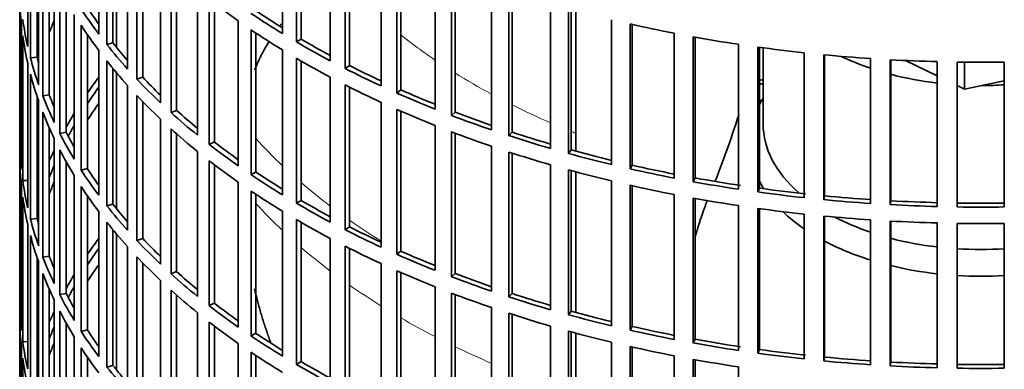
# Model space of a CAD drawing. Header units: millimetres. Extents: x 483 to 1358, y -1720 to 1581.
# Tile 4 of 29: x 1065 to 1212, y -1470 to -1418. Entities that reach past the tile are written whole.
import ezdxf

# ---------------------------------------------------------------- set-up
doc = ezdxf.new("R2010")
doc.units = ezdxf.units.MM
for name, color, linetype in [('VSI184-254_GIUNT', 7, 'Continuous'), ('VSI344-454_FILTR', 7, 'Continuous'), ('VSI344-454_SUPPO', 7, 'Continuous')]:
    doc.layers.add(name, color=color, linetype=linetype)

# ---------------------------------------------------------------- blocks, each defined once
blk = doc.blocks.new('SE4')
at = {"layer": 'VSI184-254_GIUNT', "color": 7, "linetype": 'Continuous', "lineweight": 35}
blk.add_line((1176.26, -1422.35), (1176.26, -1433.71), dxfattribs=at)
for centre, major_axis, start_param, end_param in [((1208.76, -1409.22), (-32.5, 0), 0.875493, 1.038932), ((1208.76, -1409.22), (-32.5, 0), 1.14425, 1.369498), ((1208.76, -1409.22), (-32.5, 0), 1.577864, 1.67924), ((1208.76, -1436.54), (-34.5, 0), -0.342169, -0.29004), ((1208.76, -1433.71), (32.5, 0), 3.141593, 3.725655), ((1208.76, -1436.54), (-34.5, 0), 0.29004, 0.352057), ((1208.76, -1436.54), (-34.5, 0), 0.541779, 0.70006), ((1208.76, -1433.71), (32.5, 0), 3.976979, 4.180525), ((1208.76, -1433.71), (32.5, 0), 4.285842, 4.51109), ((1208.76, -1436.54), (-34.5, 0), 0.828971, 1.072715), ((1208.76, -1433.71), (32.5, 0), 4.603946, 4.820832), ((1208.76, -1436.54), (-34.5, 0), 1.170442, 1.381313), ((1208.76, -1436.54), (-34.5, 0), 1.468662, 1.67293)]:
    blk.add_ellipse(centre, major_axis=major_axis, ratio=0.57735, start_param=start_param, end_param=end_param, dxfattribs=at)
at = {"layer": 'VSI344-454_FILTR', "color": 7, "linetype": 'Continuous', "lineweight": 35}
for p, q in [((1065.26, -1328.8), (1065.26, -1568.85)), ((1077.07, -1420.29), (1077.07, -1398.65)), ((1104.5, -1420.22), (1104.5, -1398.58)), ((1066.46, -1422.14), (1066.46, -1400.51)), ((1078.28, -1421.86), (1078.28, -1400.22)), ((1106.58, -1421.46), (1106.58, -1399.82)), ((1107.27, -1421.05), (1107.27, -1400.23)), ((1066.87, -1423.85), (1066.87, -1402.21)), ((1079.18, -1421.61), (1079.18, -1401.34)), ((1081.36, -1425.51), (1081.36, -1403.87)), ((1111.64, -1424.28), (1111.64, -1402.64)), ((1113.85, -1425.43), (1113.85, -1403.8)), ((1082.76, -1427.03), (1082.76, -1405.4)), ((1114.5, -1424.99), (1114.5, -1404.12)), ((1067.86, -1423.75), (1067.86, -1405.52)), ((1068.09, -1427.85), (1068.09, -1406.21)), ((1083.63, -1426.74), (1083.63, -1406.3)), ((1119.24, -1428.04), (1119.24, -1406.41)), ((1068.71, -1429.53), (1068.71, -1407.89)), ((1121.59, -1429.11), (1121.59, -1407.47)), ((1122.18, -1428.64), (1122.18, -1407.73)), ((1086.28, -1430.55), (1086.28, -1408.91)), ((1127.28, -1431.49), (1127.28, -1409.86)), ((1069.68, -1429.39), (1069.68, -1410.24)), ((1087.86, -1432.01), (1087.86, -1410.37)), ((1088.69, -1431.69), (1088.69, -1411.11)), ((1129.76, -1432.46), (1129.76, -1410.82)), ((1130.29, -1431.97), (1130.29, -1411.02)), ((1070.42, -1433.47), (1070.42, -1411.84)), ((1071.24, -1435.13), (1071.24, -1413.49)), ((1091.8, -1435.38), (1091.8, -1413.74)), ((1135.72, -1434.61), (1135.72, -1412.97)), ((1138.31, -1435.47), (1138.31, -1413.83)), ((1138.77, -1434.96), (1138.77, -1413.98)), ((1065.27, -1436.41), (1065.27, -1414.78)), ((1072.19, -1434.95), (1072.19, -1415.26)), ((1093.55, -1436.77), (1093.55, -1415.13)), ((1094.34, -1436.41), (1094.34, -1415.74)), ((1144.52, -1437.38), (1144.52, -1415.74)), ((1147.2, -1438.13), (1147.2, -1416.49)), ((1147.6, -1437.6), (1147.6, -1416.6)), ((1073.41, -1438.99), (1073.41, -1417.35)), ((1097.88, -1439.97), (1097.88, -1418.33)), ((1153.62, -1439.78), (1153.62, -1418.15)), ((1065.51, -1440.47), (1065.51, -1418.83)), ((1074.43, -1440.61), (1074.43, -1418.97)), ((1099.8, -1441.29), (1099.8, -1419.65)), ((1100.54, -1440.9), (1100.54, -1420.15)), ((1156.39, -1440.43), (1156.39, -1418.79)), ((1156.73, -1439.88), (1156.73, -1418.87)), ((1163, -1441.82), (1163, -1420.18)), ((1065.72, -1442.19), (1065.72, -1420.55)), ((1075.36, -1440.39), (1075.36, -1420.36)), ((1079.18, -1421.61), (1078.28, -1421.86)), ((1107.27, -1421.05), (1106.58, -1421.46)), ((1165.84, -1442.35), (1165.84, -1420.71)), ((1166.11, -1441.79), (1166.11, -1420.76)), ((1077.07, -1444.38), (1077.07, -1422.74)), ((1104.5, -1444.31), (1104.5, -1422.67)), ((1172.6, -1443.47), (1172.6, -1421.83)), ((1175.49, -1443.88), (1175.49, -1422.25)), ((1175.7, -1443.32), (1175.7, -1422.28)), ((1182.37, -1444.73), (1182.37, -1423.09)), ((1066.46, -1446.23), (1066.46, -1424.59)), ((1067.86, -1423.75), (1066.87, -1423.85)), ((1078.28, -1445.95), (1078.28, -1424.31)), ((1106.58, -1445.55), (1106.58, -1423.91)), ((1107.27, -1445.13), (1107.27, -1424.31)), ((1185.31, -1445.03), (1185.31, -1423.39)), ((1185.45, -1444.46), (1185.45, -1423.4)), ((1192.28, -1445.59), (1192.28, -1423.96)), ((1195.24, -1445.77), (1195.24, -1424.14)), ((1195.31, -1445.2), (1195.31, -1424.14)), ((1202.26, -1446.06), (1202.26, -1424.42)), ((1205.24, -1446.12), (1205.24, -1424.48)), ((1212.28, -1446.12), (1212.28, -1424.48)), ((1079.18, -1445.69), (1079.18, -1425.42)), ((1114.5, -1424.99), (1113.85, -1425.43)), ((1066.87, -1447.93), (1066.87, -1426.3)), ((1083.63, -1426.74), (1082.76, -1427.03)), ((1111.64, -1448.37), (1111.64, -1426.73)), ((1081.36, -1449.6), (1081.36, -1427.96)), ((1113.85, -1449.52), (1113.85, -1427.88)), ((1114.5, -1449.08), (1114.5, -1428.21)), ((1122.18, -1428.64), (1121.59, -1429.11)), ((1067.86, -1447.83), (1067.86, -1429.61)), ((1068.09, -1451.93), (1068.09, -1430.3)), ((1069.68, -1429.39), (1068.71, -1429.53)), ((1082.76, -1451.12), (1082.76, -1429.48)), ((1083.63, -1450.83), (1083.63, -1430.39)), ((1088.69, -1431.69), (1087.86, -1432.01)), ((1119.24, -1452.13), (1119.24, -1430.49)), ((1121.59, -1453.19), (1121.59, -1431.55)), ((1122.18, -1452.72), (1122.18, -1431.81)), ((1068.71, -1453.62), (1068.71, -1431.98)), ((1086.28, -1454.64), (1086.28, -1433)), ((1130.29, -1431.97), (1129.76, -1432.46)), ((1069.68, -1453.48), (1069.68, -1434.33)), ((1087.86, -1456.1), (1087.86, -1434.46)), ((1127.28, -1455.58), (1127.28, -1433.94)), ((1070.42, -1457.56), (1070.42, -1435.92)), ((1072.19, -1434.95), (1071.24, -1435.13)), ((1088.69, -1455.77), (1088.69, -1435.2)), ((1129.76, -1456.54), (1129.76, -1434.9)), ((1130.29, -1456.05), (1130.29, -1435.11)), ((1138.77, -1434.96), (1138.31, -1435.47)), ((1065.51, -1436.41), (1065.27, -1436.41)), ((1071.24, -1459.21), (1071.24, -1437.58)), ((1091.8, -1459.46), (1091.8, -1437.83)), ((1094.34, -1436.41), (1093.55, -1436.77)), ((1135.72, -1458.69), (1135.72, -1437.06)), ((1147.6, -1437.6), (1147.2, -1438.13)), ((1065.27, -1460.5), (1065.27, -1438.86)), ((1093.55, -1460.86), (1093.55, -1439.22)), ((1138.31, -1459.56), (1138.31, -1437.92)), ((1138.77, -1459.05), (1138.77, -1438.07)), ((1072.19, -1459.04), (1072.19, -1439.35)), ((1075.36, -1440.39), (1074.43, -1440.61)), ((1094.34, -1460.5), (1094.34, -1439.83)), ((1144.52, -1461.46), (1144.52, -1439.82)), ((1147.2, -1462.22), (1147.2, -1440.58)), ((1147.6, -1461.69), (1147.6, -1440.69)), ((1156.73, -1439.88), (1156.39, -1440.43)), ((1066.46, -1442.15), (1065.72, -1442.19)), ((1073.41, -1463.08), (1073.41, -1441.44)), ((1100.54, -1440.9), (1099.8, -1441.29)), ((1153.62, -1463.87), (1153.62, -1442.23)), ((1166.11, -1441.79), (1165.84, -1442.35)), ((1065.51, -1464.56), (1065.51, -1442.92)), ((1074.43, -1464.7), (1074.43, -1443.06)), ((1097.88, -1464.06), (1097.88, -1442.42)), ((1156.39, -1464.51), (1156.39, -1442.88)), ((1156.73, -1463.97), (1156.73, -1442.95)), ((1175.7, -1443.32), (1175.49, -1443.88)), ((1065.72, -1466.28), (1065.72, -1444.64)), ((1075.36, -1464.48), (1075.36, -1444.45)), ((1099.8, -1465.38), (1099.8, -1443.74)), ((1100.54, -1464.99), (1100.54, -1444.24)), ((1107.27, -1445.13), (1106.58, -1445.55)), ((1163, -1465.9), (1163, -1444.27)), ((1165.84, -1466.44), (1165.84, -1444.8)), ((1166.11, -1465.88), (1166.11, -1444.85)), ((1185.45, -1444.46), (1185.31, -1445.03)), ((1079.18, -1445.69), (1078.28, -1445.95)), ((1172.6, -1467.55), (1172.6, -1445.92)), ((1175.49, -1467.97), (1175.49, -1446.33)), ((1175.7, -1467.41), (1175.7, -1446.36)), ((1195.31, -1445.2), (1195.24, -1445.77)), ((1067.86, -1447.83), (1066.87, -1447.93)), ((1077.07, -1468.46), (1077.07, -1446.82)), ((1104.5, -1468.4), (1104.5, -1446.76)), ((1106.58, -1469.63), (1106.58, -1448)), ((1182.37, -1468.82), (1182.37, -1447.18)), ((1185.31, -1469.11), (1185.31, -1447.48)), ((1185.45, -1468.54), (1185.45, -1447.49)), ((1192.28, -1469.68), (1192.28, -1448.04)), ((1066.46, -1470.32), (1066.46, -1448.68)), ((1078.28, -1470.03), (1078.28, -1448.4)), ((1079.18, -1469.78), (1079.18, -1449.51)), ((1107.27, -1469.22), (1107.27, -1448.4)), ((1114.5, -1449.08), (1113.85, -1449.52)), ((1195.24, -1469.86), (1195.24, -1448.22)), ((1195.31, -1469.28), (1195.31, -1448.23)), ((1202.26, -1470.14), (1202.26, -1448.51)), ((1205.24, -1470.2), (1205.24, -1448.57)), ((1212.28, -1470.2), (1212.28, -1448.57)), ((1066.87, -1472.02), (1066.87, -1450.38)), ((1083.63, -1450.83), (1082.76, -1451.12)), ((1111.64, -1472.46), (1111.64, -1450.82)), ((1081.36, -1473.69), (1081.36, -1452.05)), ((1113.85, -1473.61), (1113.85, -1451.97)), ((1114.5, -1473.17), (1114.5, -1452.3)), ((1067.86, -1471.92), (1067.86, -1453.69)), ((1069.68, -1453.48), (1068.71, -1453.62)), ((1082.76, -1475.21), (1082.76, -1453.57)), ((1122.18, -1452.72), (1121.59, -1453.19)), ((1068.09, -1476.02), (1068.09, -1454.38)), ((1083.63, -1474.92), (1083.63, -1454.47)), ((1119.24, -1476.22), (1119.24, -1454.58)), ((1068.71, -1477.71), (1068.71, -1456.07)), ((1088.69, -1455.77), (1087.86, -1456.1)), ((1121.59, -1477.28), (1121.59, -1455.64)), ((1122.18, -1476.81), (1122.18, -1455.9)), ((1130.29, -1456.05), (1129.76, -1456.54)), ((1086.28, -1478.72), (1086.28, -1457.09)), ((1127.28, -1479.67), (1127.28, -1458.03)), ((1069.68, -1477.57), (1069.68, -1458.41)), ((1072.19, -1459.04), (1071.24, -1459.21)), ((1087.86, -1480.18), (1087.86, -1458.55)), ((1088.69, -1479.86), (1088.69, -1459.29)), ((1129.76, -1480.63), (1129.76, -1458.99)), ((1130.29, -1480.14), (1130.29, -1459.19)), ((1138.77, -1459.05), (1138.31, -1459.56)), ((1065.51, -1460.49), (1065.27, -1460.5)), ((1070.42, -1481.65), (1070.42, -1460.01)), ((1094.34, -1460.5), (1093.55, -1460.86)), ((1135.72, -1482.78), (1135.72, -1461.14)), ((1071.24, -1483.3), (1071.24, -1461.66)), ((1091.8, -1483.55), (1091.8, -1461.91)), ((1138.31, -1483.64), (1138.31, -1462)), ((1138.77, -1483.13), (1138.77, -1462.16)), ((1147.6, -1461.69), (1147.2, -1462.22)), ((1065.27, -1484.59), (1065.27, -1462.95)), ((1072.19, -1483.12), (1072.19, -1463.43)), ((1093.55, -1484.94), (1093.55, -1463.31)), ((1094.34, -1484.59), (1094.34, -1463.91)), ((1144.52, -1485.55), (1144.52, -1463.91)), ((1156.73, -1463.97), (1156.39, -1464.51)), ((1073.41, -1487.16), (1073.41, -1465.53)), ((1075.36, -1464.48), (1074.43, -1464.7)), ((1100.54, -1464.99), (1099.8, -1465.38)), ((1147.2, -1486.3), (1147.2, -1464.67)), ((1147.6, -1485.78), (1147.6, -1464.78)), ((1065.51, -1488.65), (1065.51, -1467.01)), ((1066.46, -1466.23), (1065.72, -1466.28)), ((1074.43, -1488.78), (1074.43, -1467.15)), ((1097.88, -1488.14), (1097.88, -1466.51)), ((1153.62, -1487.96), (1153.62, -1466.32)), ((1156.39, -1488.6), (1156.39, -1466.96)), ((1156.73, -1488.06), (1156.73, -1467.04)), ((1166.11, -1465.88), (1165.84, -1466.44)), ((1075.36, -1488.57), (1075.36, -1468.53)), ((1099.8, -1489.46), (1099.8, -1467.83)), ((1100.54, -1489.08), (1100.54, -1468.32)), ((1163, -1489.99), (1163, -1468.35)), ((1175.7, -1467.41), (1175.49, -1467.97)), ((1185.45, -1468.54), (1185.31, -1469.11)), ((1065.72, -1490.36), (1065.72, -1468.73)), ((1079.18, -1469.78), (1078.28, -1470.03)), ((1107.27, -1469.22), (1106.58, -1469.63)), ((1165.84, -1490.52), (1165.84, -1468.88)), ((1166.11, -1489.97), (1166.11, -1468.93)), ((1172.6, -1491.64), (1172.6, -1470)), ((1195.31, -1469.28), (1195.24, -1469.86))]:
    blk.add_line(p, q, dxfattribs=at)
for centre, radius, start, end in [((1208.76, -1176.01), 248.5, 269.189, 270.811), ((1208.76, -1198.8), 246.77, 269.1833, 270.8167), ((1208.76, -1197.64), 248.5, 269.189, 270.811), ((1208.76, -1200.09), 248.5, 269.189, 270.811), ((1208.76, -1222.88), 246.77, 269.1833, 270.8167), ((1208.76, -1221.73), 248.5, 269.189, 270.811)]:
    blk.add_arc(centre, radius, start, end, dxfattribs=at)
for centre, major_axis, start_param, end_param in [((1208.76, -1413.91), (-143.5, 0), 0.010392, 0.059421), ((1208.76, -1365.74), (-143.5, 0), 0.63871, 0.68774), ((1208.76, -1387.38), (-143.5, 0), 0.359458, 0.408487), ((1208.76, -1387.38), (-142.5, 0), 0.359286, 0.391958), ((1208.76, -1363.29), (-143.5, 0), 0.708524, 0.757553), ((1208.76, -1363.29), (-142.5, 0), 0.708352, 0.750104), ((1208.76, -1411.47), (-143.5, 0), 0.080205, 0.129234), ((1208.76, -1438), (-142.5, 0), -0.242088, -0.219659), ((1208.76, -1435.55), (-143.5, 0), -0.199048, -0.190533), ((1208.76, -1389.83), (-143.5, 0), 0.359458, 0.408487), ((1208.76, -1365.74), (-143.5, 0), 0.708524, 0.757553), ((1208.76, -1341.65), (-143.5, 0), 1.197216, 1.246245), ((1208.76, -1413.91), (-143.5, 0), 0.080205, 0.129234), ((1208.76, -1387.38), (-142.5, 0), 0.429099, 0.464583), ((1208.76, -1363.29), (-143.5, 0), 0.778337, 0.827366), ((1208.76, -1363.29), (-142.5, 0), 0.778165, 0.820895), ((1208.76, -1341.65), (-143.5, 0), 1.267029, 1.316058), ((1208.76, -1435.55), (-142.5, 0), -0.160582, -0.149846), ((1208.76, -1387.38), (-143.5, 0), 0.429271, 0.4783), ((1208.76, -1341.65), (-143.5, 0), 1.336842, 1.385871), ((1208.76, -1411.47), (-143.5, 0), 0.150018, 0.199048), ((1208.76, -1411.47), (-142.5, 0), 0.149846, 0.160582), ((1208.76, -1389.83), (-143.5, 0), 0.429271, 0.4783), ((1208.76, -1365.74), (-143.5, 0), 0.778337, 0.827366), ((1208.76, -1341.65), (-143.5, 0), 1.406655, 1.455685), ((1208.76, -1341.65), (-143.5, 0), 1.476469, 1.525498), ((1208.76, -1363.29), (-143.5, 0), 0.84815, 0.897179), ((1208.76, -1363.29), (-142.5, 0), 0.847978, 0.891566), ((1208.76, -1413.91), (-143.5, 0), 0.150018, 0.199048), ((1208.76, -1459.64), (-143.5, 0), -0.408487, -0.377404), ((1208.76, -1387.38), (-143.5, 0), 0.499084, 0.548113), ((1208.76, -1387.38), (-142.5, 0), 0.498912, 0.536508), ((1208.76, -1507.81), (-143.5, 0), -1.342333, -1.336842), ((1208.76, -1459.64), (-142.5, 0), -0.391958, -0.359286), ((1208.76, -1365.74), (-143.5, 0), 0.84815, 0.897179), ((1208.76, -1363.29), (-142.5, 0), 0.917791, 0.962144), ((1208.76, -1507.81), (-142.5, 0), -1.340701, -1.33667), ((1208.76, -1411.47), (-143.5, 0), 0.219831, 0.268861), ((1208.76, -1411.47), (-142.5, 0), 0.219659, 0.242088), ((1208.76, -1389.83), (-143.5, 0), 0.499084, 0.548113), ((1208.76, -1363.29), (-143.5, 0), 0.917963, 0.966992), ((1208.76, -1510.26), (-142.5, 0), -1.339301, -1.33667), ((1208.76, -1462.09), (-142.5, 0), -0.391958, -0.359286), ((1208.76, -1387.38), (-142.5, 0), 0.568725, 0.607984), ((1208.76, -1365.74), (-143.5, 0), 0.917963, 0.966992), ((1208.76, -1413.91), (-143.5, 0), 0.219831, 0.268861), ((1208.76, -1459.64), (-143.5, 0), -0.338674, -0.312019), ((1208.76, -1387.38), (-143.5, 0), 0.568897, 0.617927), ((1208.76, -1363.29), (-143.5, 0), 0.987776, 1.036806), ((1208.76, -1363.29), (-142.5, 0), 0.987604, 1.032651), ((1208.76, -1459.64), (-142.5, 0), -0.318152, -0.297119), ((1208.76, -1389.83), (-143.5, 0), 0.568897, 0.617927), ((1208.76, -1411.47), (-143.5, 0), 0.289645, 0.338674), ((1208.76, -1411.47), (-142.5, 0), 0.289473, 0.318152), ((1208.76, -1365.74), (-143.5, 0), 0.987776, 1.036806), ((1208.76, -1363.29), (-143.5, 0), 1.057589, 1.106619), ((1208.76, -1363.29), (-142.5, 0), 1.057417, 1.103102), ((1208.76, -1435.55), (-143.5, 0), 0.010392, 0.059421), ((1208.76, -1459.64), (-143.5, 0), -0.268861, -0.248955), ((1208.76, -1413.91), (-143.5, 0), 0.289645, 0.338674), ((1208.76, -1387.38), (-143.5, 0), 0.63871, 0.68774), ((1208.76, -1387.38), (-142.5, 0), 0.638538, 0.679153), ((1208.76, -1363.29), (-142.5, 0), 1.127231, 1.17351), ((1208.76, -1438), (-143.5, 0), 0.010392, 0.059421), ((1208.76, -1389.83), (-143.5, 0), 0.63871, 0.68774), ((1208.76, -1365.74), (-143.5, 0), 1.057589, 1.106619), ((1208.76, -1363.29), (-143.5, 0), 1.127403, 1.176432), ((1208.76, -1459.64), (-142.5, 0), -0.242088, -0.219659), ((1208.76, -1411.47), (-143.5, 0), 0.359458, 0.408487), ((1208.76, -1411.47), (-142.5, 0), 0.359286, 0.391958), ((1208.76, -1365.74), (-143.5, 0), 1.127403, 1.176432), ((1208.76, -1363.29), (-143.5, 0), 1.197216, 1.246245), ((1208.76, -1363.29), (-142.5, 0), 1.197044, 1.243883), ((1208.76, -1435.55), (-143.5, 0), 0.080205, 0.129234), ((1208.76, -1387.38), (-143.5, 0), 0.708524, 0.757553), ((1208.76, -1387.38), (-142.5, 0), 0.708352, 0.750104), ((1208.76, -1363.29), (-142.5, 0), 1.266857, 1.31623), ((1208.76, -1459.64), (-143.5, 0), -0.199048, -0.190533), ((1208.76, -1462.09), (-142.5, 0), -0.242088, -0.219659), ((1208.76, -1413.91), (-143.5, 0), 0.359458, 0.408487), ((1208.76, -1365.74), (-143.5, 0), 1.197216, 1.246245), ((1208.76, -1363.29), (-143.5, 0), 1.267029, 1.316058), ((1208.76, -1363.29), (-142.5, 0), 1.33667, 1.386044), ((1208.76, -1438), (-143.5, 0), 0.080205, 0.129234), ((1208.76, -1389.83), (-143.5, 0), 0.708524, 0.757553), ((1208.76, -1387.38), (-142.5, 0), 0.778165, 0.820895), ((1208.76, -1365.74), (-143.5, 0), 1.267029, 1.316058), ((1208.76, -1363.29), (-143.5, 0), 1.336842, 1.385871), ((1208.76, -1363.29), (-143.5, 0), 1.406655, 1.455685), ((1208.76, -1363.29), (-142.5, 0), 1.406483, 1.455857), ((1208.76, -1459.64), (-142.5, 0), -0.160582, -0.149846), ((1208.76, -1411.47), (-143.5, 0), 0.429271, 0.4783), ((1208.76, -1411.47), (-142.5, 0), 0.429099, 0.464583), ((1208.76, -1387.38), (-143.5, 0), 0.778337, 0.827366), ((1208.76, -1365.74), (-143.5, 0), 1.336842, 1.385871), ((1208.76, -1363.29), (-143.5, 0), 1.476469, 1.525498), ((1208.76, -1363.29), (-142.5, 0), 1.476296, 1.52567), ((1208.76, -1435.55), (-143.5, 0), 0.150018, 0.199048), ((1208.76, -1435.55), (-142.5, 0), 0.149846, 0.160582), ((1208.76, -1389.83), (-143.5, 0), 0.778337, 0.827366), ((1208.76, -1365.74), (-143.5, 0), 1.406655, 1.455685), ((1208.76, -1413.91), (-143.5, 0), 0.429271, 0.4783), ((1208.76, -1387.38), (-143.5, 0), 0.84815, 0.897179), ((1208.76, -1387.38), (-142.5, 0), 0.847978, 0.891566), ((1208.76, -1365.74), (-143.5, 0), 1.476469, 1.525498), ((1208.76, -1438), (-143.5, 0), 0.150018, 0.199048), ((1208.76, -1483.73), (-143.5, 0), -0.408487, -0.377404), ((1208.76, -1411.47), (-142.5, 0), 0.498912, 0.536508), ((1208.76, -1483.73), (-142.5, 0), -0.391958, -0.359286), ((1208.76, -1411.47), (-143.5, 0), 0.499084, 0.548113), ((1208.76, -1389.83), (-143.5, 0), 0.84815, 0.897179), ((1208.76, -1435.55), (-143.5, 0), 0.219831, 0.268861), ((1208.76, -1435.55), (-142.5, 0), 0.219659, 0.242088), ((1208.76, -1413.91), (-143.5, 0), 0.499084, 0.548113), ((1208.76, -1387.38), (-143.5, 0), 0.917963, 0.966992), ((1208.76, -1387.38), (-142.5, 0), 0.917791, 0.962144), ((1208.76, -1486.17), (-142.5, 0), -0.391958, -0.359286), ((1208.76, -1438), (-143.5, 0), 0.219831, 0.268861), ((1208.76, -1483.73), (-143.5, 0), -0.338674, -0.312019), ((1208.76, -1411.47), (-143.5, 0), 0.568897, 0.617927), ((1208.76, -1411.47), (-142.5, 0), 0.568725, 0.607984), ((1208.76, -1389.83), (-143.5, 0), 0.917963, 0.966992), ((1208.76, -1387.38), (-143.5, 0), 0.987776, 1.036806), ((1208.76, -1387.38), (-142.5, 0), 0.987604, 1.032651), ((1208.76, -1483.73), (-142.5, 0), -0.318152, -0.297119), ((1208.76, -1435.55), (-143.5, 0), 0.289645, 0.338674), ((1208.76, -1435.55), (-142.5, 0), 0.289473, 0.318152), ((1208.76, -1413.91), (-143.5, 0), 0.568897, 0.617927), ((1208.76, -1389.83), (-143.5, 0), 0.987776, 1.036806), ((1208.76, -1387.38), (-143.5, 0), 1.057589, 1.106619), ((1208.76, -1387.38), (-142.5, 0), 1.057417, 1.103102), ((1208.76, -1459.64), (-143.5, 0), 0.010392, 0.059421), ((1208.76, -1411.47), (-143.5, 0), 0.63871, 0.68774), ((1208.76, -1411.47), (-142.5, 0), 0.638538, 0.679153), ((1208.76, -1483.73), (-143.5, 0), -0.268861, -0.248955), ((1208.76, -1438), (-143.5, 0), 0.289645, 0.338674), ((1208.76, -1389.83), (-143.5, 0), 1.057589, 1.106619), ((1208.76, -1387.38), (-143.5, 0), 1.127403, 1.176432), ((1208.76, -1387.38), (-142.5, 0), 1.127231, 1.17351), ((1208.76, -1462.09), (-143.5, 0), 0.010392, 0.059421), ((1208.76, -1483.73), (-142.5, 0), -0.242088, -0.219659), ((1208.76, -1413.91), (-143.5, 0), 0.63871, 0.68774), ((1208.76, -1387.38), (-142.5, 0), 1.197044, 1.243883), ((1208.76, -1435.55), (-143.5, 0), 0.359458, 0.408487), ((1208.76, -1435.55), (-142.5, 0), 0.359286, 0.391958), ((1208.76, -1411.47), (-143.5, 0), 0.708524, 0.757553), ((1208.76, -1411.47), (-142.5, 0), 0.708352, 0.750104), ((1208.76, -1389.83), (-143.5, 0), 1.127403, 1.176432), ((1208.76, -1387.38), (-143.5, 0), 1.197216, 1.246245), ((1208.76, -1459.64), (-143.5, 0), 0.080205, 0.129234), ((1208.76, -1486.17), (-142.5, 0), -0.242088, -0.219659), ((1208.76, -1438), (-143.5, 0), 0.359458, 0.408487), ((1208.76, -1389.83), (-143.5, 0), 1.197216, 1.246245), ((1208.76, -1387.38), (-143.5, 0), 1.267029, 1.316058), ((1208.76, -1387.38), (-142.5, 0), 1.266857, 1.31623), ((1208.76, -1483.73), (-143.5, 0), -0.199048, -0.190533), ((1208.76, -1413.91), (-143.5, 0), 0.708524, 0.757553), ((1208.76, -1387.38), (-143.5, 0), 1.336842, 1.385871), ((1208.76, -1387.38), (-142.5, 0), 1.33667, 1.386044), ((1208.76, -1387.38), (-142.5, 0), 1.406483, 1.455857), ((1208.76, -1462.09), (-143.5, 0), 0.080205, 0.129234), ((1208.76, -1435.55), (-143.5, 0), 0.429271, 0.4783), ((1208.76, -1435.55), (-142.5, 0), 0.429099, 0.464583), ((1208.76, -1411.47), (-143.5, 0), 0.778337, 0.827366), ((1208.76, -1411.47), (-142.5, 0), 0.778165, 0.820895), ((1208.76, -1389.83), (-143.5, 0), 1.267029, 1.316058), ((1208.76, -1387.38), (-143.5, 0), 1.406655, 1.455685), ((1208.76, -1387.38), (-143.5, 0), 1.476469, 1.525498), ((1208.76, -1387.38), (-142.5, 0), 1.476296, 1.52567)]:
    blk.add_ellipse(centre, major_axis=major_axis, ratio=0.57735, start_param=start_param, end_param=end_param, dxfattribs=at)
at = {"layer": 'VSI344-454_SUPPO', "color": 7, "linetype": 'Continuous', "lineweight": 35}
for p, q in [((1079.73, -1422.3), (1079.73, -1402)), ((1148.28, -1437.79), (1148.28, -1416.79)), ((1197.5, -1424.25), (1202.26, -1426.55)), ((1206.35, -1428.54), (1206.35, -1424.49)), ((1079.73, -1446.38), (1079.73, -1426.09)), ((1206.35, -1428.54), (1212.28, -1427.29)), ((1205.24, -1428), (1206.35, -1428.54)), ((1148.28, -1461.87), (1148.28, -1440.87)), ((1079.73, -1470.47), (1079.73, -1450.17)), ((1148.28, -1485.96), (1148.28, -1464.96))]:
    blk.add_line(p, q, dxfattribs=at)
at = {"layer": 'VSI344-454_SUPPO', "color": 4, "linetype": 'Continuous', "lineweight": 9}
for centre, major_axis, start_param, end_param in [((1208.76, -1384.14), (-106.99, 0), 0.627902, 0.705081), ((1208.76, -1384.14), (-106.99, 0), 0.747348, 0.819367), ((1208.76, -1384.14), (-106.99, 0), 0.857735, 0.926692), ((1208.76, -1384.14), (-106.99, 0), 0.962313, 0.96998), ((1208.76, -1403.38), (-122, 0), 0.479891, 0.546105), ((1208.76, -1403.38), (-122, 0), 0.588316, 0.649986), ((1208.76, -1413.06), (-122, 0), 0.479891, 0.546105), ((1208.76, -1403.38), (-122, 0), 0.687784, 0.746968), ((1208.76, -1413.06), (-122, 0), 0.588316, 0.649986), ((1208.76, -1413.06), (-122, 0), 0.687784, 0.746968), ((1208.76, -1413.06), (-122, 0), 0.781768, 0.839497), ((1208.76, -1413.06), (-122, 0), 0.872093, 0.928959)]:
    blk.add_ellipse(centre, major_axis=major_axis, ratio=0.57735, start_param=start_param, end_param=end_param, dxfattribs=at)
at = {"layer": 'VSI344-454_SUPPO', "color": 7, "linetype": 'Continuous', "lineweight": 35}
blk.add_open_spline([(1104.07, -1419.11), (1104.19, -1418.94), (1104.32, -1418.78)], degree=2, dxfattribs=at)
for points, degree, knots in [([(1100.34, -1425.64), (1101.19, -1423.52), (1102.46, -1421.46), (1102.48, -1421.43), (1102.5, -1421.39)], 2, [0.3285415, 0.3285415, 0.3285415, 0.5, 0.5, 0.5029097, 0.5029097, 0.5029097]), ([(1172.63, -1432.35), (1172.04, -1434.23), (1171.41, -1436.08), (1170.37, -1438.98), (1169.97, -1440.06), (1169.41, -1441.51), (1169.25, -1441.92), (1169.09, -1442.33)], 3, [0.7699646, 0.7699646, 0.7699646, 0.7699646, 0.875, 0.875, 0.9375, 0.9375, 0.9619995, 0.9619995, 0.9619995, 0.9619995]), ([(1166.07, -1450.77), (1166.28, -1449.99), (1166.52, -1449.22), (1167.18, -1447.06), (1167.96, -1445.09)], 2, [0.6790351, 0.6790351, 0.6790351, 0.75, 0.75, 0.9525285, 0.9525285, 0.9525285]), ([(1102.83, -1466.58), (1102.54, -1465.84), (1102.28, -1465.09), (1101.12, -1461.82), (1100.34, -1458.37)], 2, [0.4629415, 0.4629415, 0.4629415, 0.5, 0.5, 0.6620373, 0.6620373, 0.6620373])]:
    blk.add_open_spline(points, degree=degree, knots=knots, dxfattribs=at)

msp = doc.modelspace()

# ---------------------------------------------------------------- block references
msp.add_blockref('SE4', (0, 0))

doc.saveas('drawing.dxf')
